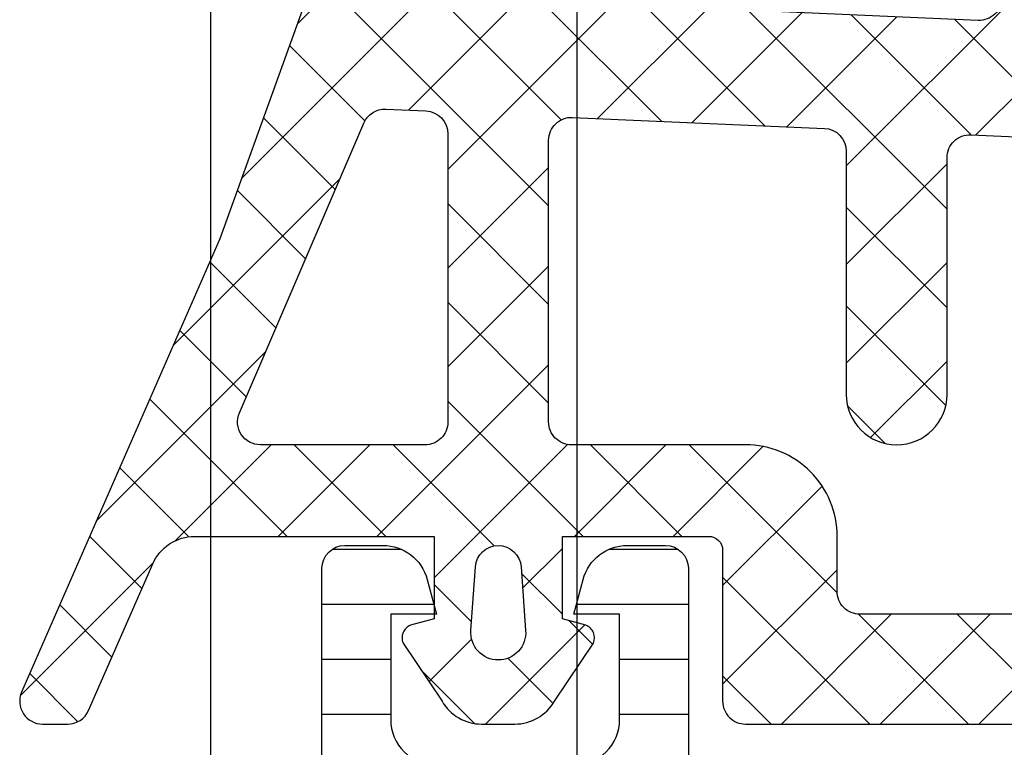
# Model space of a CAD drawing. Header units: millimetres. Extents: x 373037 to 682063, y 76092 to 274210.
# Tile 184 of 256: x 655059 to 655081, y 269868 to 269884. Entities that reach past the tile are written whole.
import ezdxf

# ---------------------------------------------------------------- set-up
doc = ezdxf.new("R2010")
doc.units = ezdxf.units.MM
doc.header["$LTSCALE"] = 100
doc.layers.add('PUDORYS', color=253, linetype='CONTINUOUS')
pattern_1 = [(135, (679960.638258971, 248348.1544064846), (-1.077630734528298, -1.077630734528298), []), (225, (679960.638258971, 248348.1544064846), (1.077630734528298, -1.077630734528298), [])]

msp = doc.modelspace()

# ---------------------------------------------------------------- hatches: boundary and pattern name
at = {"layer": 'PUDORYS', "true_color": 0x939598}
h = msp.add_hatch(dxfattribs=at)
h.set_pattern_fill('ANSI37', color=252, scale=0.48, angle=90, style=0)
h.set_pattern_definition(pattern_1)
edge = h.paths.add_edge_path(flags=16)
edge.add_line((655070.418878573, 269871.9900438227), (655070.518622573, 269870.5971898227))
edge.add_arc((655069.9201556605, 269870.5543323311), 0.5999995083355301, -90.00000835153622, 4.096080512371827, ccw=False)
edge.add_arc((655069.9201554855, 269870.5543323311), 0.5999995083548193, 175.9039194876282, 270.00000835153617, ccw=False)
edge.add_line((655069.321688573, 269870.5971898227), (655069.421432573, 269871.9900438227))
edge.add_arc((655069.9201555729, 269871.9543293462), 0.5000001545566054, 4.0960644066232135, 175.9039355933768, ccw=False)
edge = h.paths.add_edge_path(flags=16)
edge.add_arc((655068.3201589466, 269875.1543374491), 0.4999996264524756, -90.00004280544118, 4.280877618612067e-05, ccw=False)
edge.add_line((655068.320158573, 269874.6543378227), (655064.726473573, 269874.6543378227))
edge.add_arc((655064.726473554, 269875.1543381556), 0.5000003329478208, 156.7819734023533, 270.00000216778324, ccw=False)
edge.add_line((655064.266967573, 269875.3514538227), (655066.982845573, 269881.6825558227))
edge.add_arc((655067.4423509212, 269881.485439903), 0.4999998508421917, 87.49988936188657, 156.7819182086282, ccw=False)
edge.add_line((655067.464161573, 269881.9849638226), (655068.3419685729, 269881.9466378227))
edge.add_arc((655068.3201590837, 269881.4471142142), 0.4999994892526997, -4.4863182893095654e-05, 87.50002088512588, ccw=False)
edge.add_line((655068.820158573, 269881.4471138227), (655068.820158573, 269875.1543378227))
edge = h.paths.add_edge_path(flags=16)
edge.add_line((655093.874077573, 269880.5624998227), (655098.022747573, 269871.6656468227))
edge.add_arc((655097.5695938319, 269871.4543376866), 0.4999998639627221, -90.00002967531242, 25.000007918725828, ccw=False)
edge.add_line((655097.569593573, 269870.9543378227), (655088.220158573, 269870.9543378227))
edge.add_arc((655088.2201581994, 269871.4543374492), 0.4999996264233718, 179.9999571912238, 270.0000428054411, ccw=False)
edge.add_line((655087.720158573, 269871.4543378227), (655087.720158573, 269880.5782608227))
edge.add_arc((655088.2201586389, 269880.5782606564), 0.5000000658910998, 87.49997275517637, 179.999980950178, ccw=False)
edge.add_line((655088.241968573, 269881.0777848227), (655093.442732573, 269880.8507148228))
edge.add_arc((655093.4209228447, 269880.3511894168), 0.5000012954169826, 25.000091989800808, 87.50000251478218, ccw=False)
edge = h.paths.add_edge_path(flags=16)
edge.add_arc((655085.0201589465, 269871.4543374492), 0.4999996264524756, -90.00004280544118, 4.280877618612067e-05, ccw=False)
edge.add_line((655085.020158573, 269870.9543378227), (655077.8201585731, 269870.9543378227))
edge.add_arc((655077.8201581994, 269871.4543374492), 0.4999996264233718, 179.9999571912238, 270.0000428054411, ccw=False)
edge.add_line((655077.320158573, 269871.4543378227), (655077.320158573, 269872.6543378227))
edge.add_arc((655075.3201600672, 269872.6543393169), 1.999998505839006, 359.9999571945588, 450.0000428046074)
edge.add_line((655075.320158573, 269874.6543378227), (655071.520158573, 269874.6543378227))
edge.add_arc((655071.5201581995, 269875.1543374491), 0.4999996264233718, 179.9999571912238, 270.0000428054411, ccw=False)
edge.add_line((655071.020158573, 269875.1543378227), (655071.020158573, 269881.3073988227))
edge.add_arc((655071.520158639, 269881.3073986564), 0.5000000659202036, 87.49997275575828, 179.9999809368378, ccw=False)
edge.add_line((655071.541968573, 269881.8069228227), (655077.041968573, 269881.5667878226))
edge.add_arc((655077.0201590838, 269881.0672642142), 0.4999994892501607, -4.4849842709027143e-05, 87.50002089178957, ccw=False)
edge.add_line((655077.520158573, 269881.0672638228), (655077.520158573, 269875.7543378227))
edge.add_arc((655078.620158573, 269875.7543378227), 1.100000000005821, 180, 360)
edge.add_line((655079.720158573, 269875.7543378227), (655079.720158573, 269880.9275488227))
edge.add_arc((655080.2201586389, 269880.9275486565), 0.5000000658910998, 87.49997275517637, 179.999980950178, ccw=False)
edge.add_line((655080.241968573, 269881.4270728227), (655085.041968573, 269881.2174998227))
edge.add_arc((655085.0201590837, 269880.7179762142), 0.4999994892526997, -4.4863182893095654e-05, 87.50002088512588, ccw=False)
edge.add_line((655085.520158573, 269880.7179758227), (655085.520158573, 269871.4543378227))
edge = h.paths.add_edge_path()
edge.add_line((655100.233211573, 269872.8407948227), (655096.135362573, 269881.6286608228))
edge.add_ellipse((655093.4164372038, 269880.3608033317), major_axis=(-3.000002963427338, 0), ratio=1, start_angle=205.0000306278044, end_angle=267.4999411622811)
edge.add_line((655093.547298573, 269883.3579508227), (655092.8983485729, 269883.3862848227))
edge.add_ellipse((655092.9201580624, 269883.8858084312), major_axis=(-0.4999994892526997, 0), ratio=1, start_angle=-4.4863182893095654e-05, end_angle=87.50002088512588, ccw=False)
edge.add_line((655092.420158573, 269883.8858088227), (655092.420158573, 269884.8543378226))
edge.add_ellipse((655092.3201586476, 269884.8543378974), major_axis=(-0.09999992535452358, 0), ratio=1, start_angle=179.9999571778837, end_angle=270.0000427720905)
edge.add_line((655092.320158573, 269884.9543378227), (655091.720158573, 269884.9543378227))
edge.add_ellipse((655091.7201584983, 269884.8543378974), major_axis=(-0.09999992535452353, 0), ratio=1, start_angle=-90.00004278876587, end_angle=4.282211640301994e-05)
edge.add_line((655091.6201585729, 269884.8543378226), (655091.6201585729, 269883.9512998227))
edge.add_ellipse((655091.120158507, 269883.9512999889), major_axis=(-0.5000000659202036, 0), ratio=1, start_angle=87.49997275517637, end_angle=179.9999809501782, ccw=False)
edge.add_line((655091.098348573, 269883.4517758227), (655082.198054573, 269883.8456138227))
edge.add_ellipse((655082.2201586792, 269884.3451250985), major_axis=(-0.500000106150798, 0), ratio=1, start_angle=-8.298944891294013e-05, end_angle=87.46623077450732, ccw=False)
edge.add_line((655081.720158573, 269884.3451258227), (655081.720158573, 269884.9543378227))
edge.add_ellipse((655081.6201586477, 269884.9543378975), major_axis=(-0.0999999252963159, 0), ratio=1, start_angle=179.9999571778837, end_angle=270.0000428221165)
edge.add_line((655081.6201585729, 269885.0543378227), (655081.0201585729, 269885.0543378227))
edge.add_ellipse((655081.0201584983, 269884.9543378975), major_axis=(-0.09999992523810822, 0), ratio=1, start_angle=-90.00004280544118, end_angle=4.282211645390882e-05)
edge.add_line((655080.920158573, 269884.9543378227), (655080.920158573, 269884.4247758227))
edge.add_ellipse((655080.4201580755, 269884.4247755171), major_axis=(-0.5000004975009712, 0), ratio=1, start_angle=87.46630200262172, end_angle=180.0000350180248, ccw=False)
edge.add_line((655080.398054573, 269883.9252638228), (655068.857829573, 269884.4359198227))
edge.add_ellipse((655068.8796391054, 269884.9354444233), major_axis=(-0.5000004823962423, 0), ratio=1, start_angle=-3.217057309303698, end_angle=87.50002091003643, ccw=False)
edge.add_line((655068.380426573, 269884.9635038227), (655068.668989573, 269890.0972468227))
edge.add_ellipse((655069.0794075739, 269889.9816913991), major_axis=(-0.4263754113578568, 0), ratio=1, start_angle=200.7589723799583, end_angle=344.27514552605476, ccw=False)
edge.add_line((655069.478102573, 269890.1328148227), (655069.476862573, 269889.9002118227))
edge.add_line((655069.4768625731, 269889.9002118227), (655069.178724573, 269888.0176328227))
edge.add_line((655069.178724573, 269888.0176328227), (655069.579150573, 269885.1683478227))
edge.add_ellipse((655069.876231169, 269885.2100984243), major_axis=(-0.2999999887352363, 0), ratio=1, start_angle=7.999744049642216, end_angle=124.597746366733)
edge.add_ellipse((655068.3431177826, 269887.4326695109), major_axis=(-3.000047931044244, 0), ratio=1, start_angle=124.5976412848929, end_angle=198.0084245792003)
edge.add_line((655071.196196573, 269888.3601548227), (655070.562620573, 269890.6150458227))
edge.add_ellipse((655069.787408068, 269890.4541162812), major_axis=(-0.791740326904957, 0), ratio=1, start_angle=191.7276897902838, end_angle=263.2016537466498)
edge.add_line((655069.881130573, 269891.2402898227), (655068.822920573, 269891.2415108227))
edge.add_ellipse((655068.9520448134, 269890.0624245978), major_axis=(-1.186135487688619, 0), ratio=1, start_angle=276.249678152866, end_angle=341.3444235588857)
edge.add_line((655067.828230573, 269890.4418438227), (655066.733897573, 269887.2005038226))
edge.add_line((655066.733897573, 269887.2005038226), (655063.844119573, 269879.1507088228))
edge.add_line((655063.844119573, 269879.1507088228), (655059.511310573, 269869.2528318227))
edge.add_ellipse((655059.9703195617, 269869.0545617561), major_axis=(-0.5000002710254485, 0), ratio=1, start_angle=-23.36204948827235, end_angle=89.93342362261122)
edge.add_line((655059.969738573, 269868.5545618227), (655060.5164395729, 269868.5539268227))
edge.add_ellipse((655060.5170198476, 269869.0539269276), major_axis=(-0.5000004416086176, 0), ratio=1, start_angle=89.93350547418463, end_angle=156.0791754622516)
edge.add_line((655060.974073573, 269868.8511898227), (655062.375829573, 269872.0551928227))
edge.add_ellipse((655063.2919706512, 269871.6543384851), major_axis=(-0.9999993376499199, 0), ratio=1, start_angle=269.9999471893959, end_angle=336.36838527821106, ccw=False)
edge.add_line((655063.291971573, 269872.6543378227), (655068.519913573, 269872.6543378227))
edge.add_line((655068.519913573, 269872.6543378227), (655068.5199225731, 269870.8548588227))
edge.add_line((655068.519922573, 269870.8548588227), (655068.005121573, 269870.7169168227))
edge.add_ellipse((655068.1198868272, 269870.4397628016), major_axis=(-0.2999756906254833, 0), ratio=1, start_angle=-67.50629974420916, end_angle=22.50356669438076)
edge.add_line((655067.842752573, 269870.3249498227), (655068.691919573, 269869.0548228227))
edge.add_ellipse((655069.5577837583, 269869.5545435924), major_axis=(-0.9997207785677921, 0), ratio=1, start_angle=29.99076069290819, end_angle=90.00761184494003)
edge.add_line((655069.557916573, 269868.5548228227), (655070.282277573, 269868.5548538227))
edge.add_ellipse((655070.2820695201, 269869.5545916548), major_axis=(-0.9997378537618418, 0), ratio=1, start_angle=90.01192367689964, end_angle=150.0086750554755)
edge.add_line((655071.147943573, 269869.0548538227), (655071.997110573, 269870.3249498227))
edge.add_ellipse((655071.7199630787, 269870.4397617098), major_axis=(-0.2999875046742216, 0), ratio=1, start_angle=157.4975938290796, end_angle=247.5013961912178)
edge.add_line((655071.834756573, 269870.7169168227), (655071.319940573, 269870.8548888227))
edge.add_line((655071.319940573, 269870.8548888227), (655071.319932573, 269872.6543378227))
edge.add_line((655071.319932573, 269872.6543378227), (655074.5201595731, 269872.6543378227))
edge.add_ellipse((655074.520159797, 269872.3543380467), major_axis=(-0.2999997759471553, 0), ratio=1, start_angle=179.9999572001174, end_angle=270.00004279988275, ccw=False)
edge.add_line((655074.820159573, 269872.3543378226), (655074.820159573, 269869.0543418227))
edge.add_ellipse((655075.3201591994, 269869.0543414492), major_axis=(-0.4999996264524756, 0), ratio=1, start_angle=-4.280877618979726e-05, end_angle=90.00004280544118)
edge.add_line((655075.320159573, 269868.5543418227), (655102.2177815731, 269868.5543418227))
edge.add_line((655102.2177815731, 269868.5543418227), (655103.112899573, 269870.1047338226))
edge.add_ellipse((655102.6798870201, 269870.3547339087), major_axis=(-0.4999999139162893, 0), ratio=1, start_angle=149.9999829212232, end_angle=269.9999366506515)
edge.add_line((655102.679887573, 269870.8547338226), (655102.679887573, 269872.5521048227))
edge.add_line((655102.679887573, 269872.5521048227), (655100.686365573, 269872.5521048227))
edge.add_ellipse((655100.6863652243, 269873.0521050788), major_axis=(-0.5000002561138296, 0), ratio=1, start_angle=25.00012859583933, end_angle=90.00003995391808, ccw=False)
h = msp.add_hatch(dxfattribs=at)
h.set_pattern_fill('ANSI37', color=252, scale=0.48, angle=90, style=0)
h.set_pattern_definition(pattern_1)
edge = h.paths.add_edge_path(flags=16)
edge.add_line((655070.418878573, 269871.9900436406), (655070.518622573, 269870.5971896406))
edge.add_arc((655069.9201556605, 269870.554332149), 0.5999995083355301, -90.00000835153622, 4.096080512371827, ccw=False)
edge.add_arc((655069.9201554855, 269870.554332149), 0.5999995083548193, 175.9039194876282, 270.00000835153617, ccw=False)
edge.add_line((655069.321688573, 269870.5971896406), (655069.421432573, 269871.9900436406))
edge.add_arc((655069.9201555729, 269871.9543291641), 0.5000001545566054, 4.0960644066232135, 175.9039355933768, ccw=False)
edge = h.paths.add_edge_path(flags=16)
edge.add_arc((655068.3201589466, 269875.154337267), 0.4999996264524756, -90.00004280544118, 4.280877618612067e-05, ccw=False)
edge.add_line((655068.320158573, 269874.6543376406), (655064.726473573, 269874.6543376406))
edge.add_arc((655064.726473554, 269875.1543379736), 0.5000003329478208, 156.7819734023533, 270.00000216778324, ccw=False)
edge.add_line((655064.266967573, 269875.3514536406), (655066.982845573, 269881.6825556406))
edge.add_arc((655067.4423509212, 269881.4854397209), 0.4999998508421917, 87.49988936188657, 156.7819182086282, ccw=False)
edge.add_line((655067.464161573, 269881.9849636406), (655068.3419685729, 269881.9466376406))
edge.add_arc((655068.3201590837, 269881.4471140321), 0.4999994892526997, -4.4863182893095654e-05, 87.50002088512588, ccw=False)
edge.add_line((655068.820158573, 269881.4471136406), (655068.820158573, 269875.1543376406))
edge = h.paths.add_edge_path(flags=16)
edge.add_line((655093.874077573, 269880.5624996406), (655098.022747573, 269871.6656466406))
edge.add_arc((655097.5695938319, 269871.4543375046), 0.4999998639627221, -90.00002967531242, 25.000007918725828, ccw=False)
edge.add_line((655097.569593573, 269870.9543376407), (655088.220158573, 269870.9543376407))
edge.add_arc((655088.2201581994, 269871.4543372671), 0.4999996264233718, 179.9999571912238, 270.0000428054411, ccw=False)
edge.add_line((655087.720158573, 269871.4543376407), (655087.720158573, 269880.5782606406))
edge.add_arc((655088.2201586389, 269880.5782604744), 0.5000000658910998, 87.49997275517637, 179.999980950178, ccw=False)
edge.add_line((655088.241968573, 269881.0777846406), (655093.442732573, 269880.8507146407))
edge.add_arc((655093.4209228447, 269880.3511892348), 0.5000012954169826, 25.000091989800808, 87.50000251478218, ccw=False)
edge = h.paths.add_edge_path(flags=16)
edge.add_arc((655085.0201589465, 269871.4543372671), 0.4999996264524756, -90.00004280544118, 4.280877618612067e-05, ccw=False)
edge.add_line((655085.020158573, 269870.9543376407), (655077.8201585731, 269870.9543376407))
edge.add_arc((655077.8201581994, 269871.4543372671), 0.4999996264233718, 179.9999571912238, 270.0000428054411, ccw=False)
edge.add_line((655077.320158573, 269871.4543376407), (655077.320158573, 269872.6543376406))
edge.add_arc((655075.3201600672, 269872.6543391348), 1.999998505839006, 359.9999571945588, 450.0000428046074)
edge.add_line((655075.320158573, 269874.6543376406), (655071.520158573, 269874.6543376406))
edge.add_arc((655071.5201581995, 269875.154337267), 0.4999996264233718, 179.9999571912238, 270.0000428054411, ccw=False)
edge.add_line((655071.020158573, 269875.1543376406), (655071.020158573, 269881.3073986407))
edge.add_arc((655071.520158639, 269881.3073984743), 0.5000000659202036, 87.49997275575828, 179.9999809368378, ccw=False)
edge.add_line((655071.541968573, 269881.8069226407), (655077.041968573, 269881.5667876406))
edge.add_arc((655077.0201590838, 269881.0672640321), 0.4999994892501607, -4.4849842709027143e-05, 87.50002089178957, ccw=False)
edge.add_line((655077.520158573, 269881.0672636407), (655077.520158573, 269875.7543376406))
edge.add_arc((655078.620158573, 269875.7543376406), 1.100000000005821, 180, 360)
edge.add_line((655079.720158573, 269875.7543376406), (655079.720158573, 269880.9275486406))
edge.add_arc((655080.2201586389, 269880.9275484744), 0.5000000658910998, 87.49997275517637, 179.999980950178, ccw=False)
edge.add_line((655080.241968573, 269881.4270726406), (655085.041968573, 269881.2174996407))
edge.add_arc((655085.0201590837, 269880.7179760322), 0.4999994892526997, -4.4863182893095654e-05, 87.50002088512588, ccw=False)
edge.add_line((655085.520158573, 269880.7179756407), (655085.520158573, 269871.4543376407))
edge = h.paths.add_edge_path()
edge.add_line((655100.233211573, 269872.8407946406), (655096.135362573, 269881.6286606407))
edge.add_ellipse((655093.4164372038, 269880.3608031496), major_axis=(-3.000002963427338, 0), ratio=1, start_angle=205.0000306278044, end_angle=267.4999411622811)
edge.add_line((655093.547298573, 269883.3579506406), (655092.8983485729, 269883.3862846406))
edge.add_ellipse((655092.9201580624, 269883.8858082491), major_axis=(-0.4999994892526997, 0), ratio=1, start_angle=-4.4863182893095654e-05, end_angle=87.50002088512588, ccw=False)
edge.add_line((655092.420158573, 269883.8858086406), (655092.420158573, 269884.8543376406))
edge.add_ellipse((655092.3201586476, 269884.8543377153), major_axis=(-0.09999992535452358, 0), ratio=1, start_angle=179.9999571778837, end_angle=270.0000427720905)
edge.add_line((655092.320158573, 269884.9543376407), (655091.720158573, 269884.9543376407))
edge.add_ellipse((655091.7201584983, 269884.8543377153), major_axis=(-0.09999992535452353, 0), ratio=1, start_angle=-90.00004278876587, end_angle=4.282211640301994e-05)
edge.add_line((655091.6201585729, 269884.8543376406), (655091.6201585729, 269883.9512996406))
edge.add_ellipse((655091.120158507, 269883.9512998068), major_axis=(-0.5000000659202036, 0), ratio=1, start_angle=87.49997275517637, end_angle=179.9999809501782, ccw=False)
edge.add_line((655091.098348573, 269883.4517756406), (655082.198054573, 269883.8456136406))
edge.add_ellipse((655082.2201586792, 269884.3451249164), major_axis=(-0.500000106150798, 0), ratio=1, start_angle=-8.298944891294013e-05, end_angle=87.46623077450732, ccw=False)
edge.add_line((655081.720158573, 269884.3451256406), (655081.720158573, 269884.9543376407))
edge.add_ellipse((655081.6201586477, 269884.9543377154), major_axis=(-0.0999999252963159, 0), ratio=1, start_angle=179.9999571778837, end_angle=270.0000428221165)
edge.add_line((655081.6201585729, 269885.0543376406), (655081.0201585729, 269885.0543376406))
edge.add_ellipse((655081.0201584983, 269884.9543377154), major_axis=(-0.09999992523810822, 0), ratio=1, start_angle=-90.00004280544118, end_angle=4.282211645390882e-05)
edge.add_line((655080.920158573, 269884.9543376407), (655080.920158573, 269884.4247756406))
edge.add_ellipse((655080.4201580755, 269884.424775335), major_axis=(-0.5000004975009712, 0), ratio=1, start_angle=87.46630200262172, end_angle=180.0000350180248, ccw=False)
edge.add_line((655080.398054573, 269883.9252636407), (655068.857829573, 269884.4359196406))
edge.add_ellipse((655068.8796391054, 269884.9354442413), major_axis=(-0.5000004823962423, 0), ratio=1, start_angle=-3.217057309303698, end_angle=87.50002091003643, ccw=False)
edge.add_line((655068.380426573, 269884.9635036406), (655068.668989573, 269890.0972466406))
edge.add_ellipse((655069.0794075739, 269889.981691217), major_axis=(-0.4263754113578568, 0), ratio=1, start_angle=200.7589723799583, end_angle=344.27514552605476, ccw=False)
edge.add_line((655069.478102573, 269890.1328146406), (655069.476862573, 269889.9002116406))
edge.add_line((655069.4768625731, 269889.9002116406), (655069.178724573, 269888.0176326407))
edge.add_line((655069.178724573, 269888.0176326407), (655069.579150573, 269885.1683476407))
edge.add_ellipse((655069.876231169, 269885.2100982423), major_axis=(-0.2999999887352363, 0), ratio=1, start_angle=7.999744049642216, end_angle=124.597746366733)
edge.add_ellipse((655068.3431177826, 269887.4326693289), major_axis=(-3.000047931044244, 0), ratio=1, start_angle=124.5976412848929, end_angle=198.0084245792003)
edge.add_line((655071.196196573, 269888.3601546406), (655070.562620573, 269890.6150456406))
edge.add_ellipse((655069.787408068, 269890.4541160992), major_axis=(-0.791740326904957, 0), ratio=1, start_angle=191.7276897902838, end_angle=263.2016537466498)
edge.add_line((655069.881130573, 269891.2402896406), (655068.822920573, 269891.2415106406))
edge.add_ellipse((655068.9520448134, 269890.0624244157), major_axis=(-1.186135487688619, 0), ratio=1, start_angle=276.249678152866, end_angle=341.3444235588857)
edge.add_line((655067.828230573, 269890.4418436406), (655066.733897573, 269887.2005036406))
edge.add_line((655066.733897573, 269887.2005036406), (655063.844119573, 269879.1507086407))
edge.add_line((655063.844119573, 269879.1507086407), (655059.511310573, 269869.2528316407))
edge.add_ellipse((655059.9703195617, 269869.054561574), major_axis=(-0.5000002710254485, 0), ratio=1, start_angle=-23.36204948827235, end_angle=89.93342362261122)
edge.add_line((655059.969738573, 269868.5545616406), (655060.5164395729, 269868.5539266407))
edge.add_ellipse((655060.5170198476, 269869.0539267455), major_axis=(-0.5000004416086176, 0), ratio=1, start_angle=89.93350547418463, end_angle=156.0791754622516)
edge.add_line((655060.974073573, 269868.8511896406), (655062.375829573, 269872.0551926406))
edge.add_ellipse((655063.2919706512, 269871.654338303), major_axis=(-0.9999993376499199, 0), ratio=1, start_angle=269.9999471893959, end_angle=336.36838527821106, ccw=False)
edge.add_line((655063.291971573, 269872.6543376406), (655068.519913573, 269872.6543376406))
edge.add_line((655068.519913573, 269872.6543376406), (655068.5199225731, 269870.8548586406))
edge.add_line((655068.519922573, 269870.8548586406), (655068.005121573, 269870.7169166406))
edge.add_ellipse((655068.1198868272, 269870.4397626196), major_axis=(-0.2999756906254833, 0), ratio=1, start_angle=-67.50629974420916, end_angle=22.50356669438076)
edge.add_line((655067.842752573, 269870.3249496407), (655068.691919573, 269869.0548226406))
edge.add_ellipse((655069.5577837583, 269869.5545434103), major_axis=(-0.9997207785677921, 0), ratio=1, start_angle=29.99076069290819, end_angle=90.00761184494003)
edge.add_line((655069.557916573, 269868.5548226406), (655070.282277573, 269868.5548536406))
edge.add_ellipse((655070.2820695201, 269869.5545914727), major_axis=(-0.9997378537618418, 0), ratio=1, start_angle=90.01192367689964, end_angle=150.0086750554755)
edge.add_line((655071.147943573, 269869.0548536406), (655071.997110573, 269870.3249496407))
edge.add_ellipse((655071.7199630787, 269870.4397615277), major_axis=(-0.2999875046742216, 0), ratio=1, start_angle=157.4975938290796, end_angle=247.5013961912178)
edge.add_line((655071.834756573, 269870.7169166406), (655071.319940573, 269870.8548886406))
edge.add_line((655071.319940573, 269870.8548886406), (655071.319932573, 269872.6543376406))
edge.add_line((655071.319932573, 269872.6543376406), (655074.5201595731, 269872.6543376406))
edge.add_ellipse((655074.520159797, 269872.3543378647), major_axis=(-0.2999997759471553, 0), ratio=1, start_angle=179.9999572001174, end_angle=270.00004279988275, ccw=False)
edge.add_line((655074.820159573, 269872.3543376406), (655074.820159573, 269869.0543416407))
edge.add_ellipse((655075.3201591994, 269869.0543412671), major_axis=(-0.4999996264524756, 0), ratio=1, start_angle=-4.280877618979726e-05, end_angle=90.00004280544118)
edge.add_line((655075.320159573, 269868.5543416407), (655102.2177815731, 269868.5543416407))
edge.add_line((655102.2177815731, 269868.5543416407), (655103.112899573, 269870.1047336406))
edge.add_ellipse((655102.6798870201, 269870.3547337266), major_axis=(-0.4999999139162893, 0), ratio=1, start_angle=149.9999829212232, end_angle=269.9999366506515)
edge.add_line((655102.679887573, 269870.8547336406), (655102.679887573, 269872.5521046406))
edge.add_line((655102.679887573, 269872.5521046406), (655100.686365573, 269872.5521046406))
edge.add_ellipse((655100.6863652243, 269873.0521048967), major_axis=(-0.5000002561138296, 0), ratio=1, start_angle=25.00012859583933, end_angle=90.00003995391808, ccw=False)
h = msp.add_hatch(dxfattribs=at)
h.set_pattern_fill('LINIE', color=252, scale=1.2, angle=-1.272221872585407e-14, style=0)
h.set_pattern_definition([(360, (655060.6955425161, 269848.3713757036), (2.939128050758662e-16, 1.2), [])])
edge = h.paths.add_edge_path()
edge.add_arc((655064.2302388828, 269866.3451481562), 0.3000000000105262, 269.9979247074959, 359.9979247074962)
edge.add_line((655064.5302388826, 269866.34513729), (655064.530267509, 269867.1554686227))
edge.add_arc((655065.0302648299, 269867.1554531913), 0.4999973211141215, 89.99761772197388, 179.9982316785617, ccw=False)
edge.add_line((655065.0302856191, 269867.655450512), (655065.8713578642, 269867.6567710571))
edge.add_arc((655065.8713578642, 269867.856771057), 0.1999999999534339, 270, 360)
edge.add_line((655066.0713578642, 269867.856771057), (655066.0713578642, 269871.956771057))
edge.add_arc((655066.5713578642, 269871.956771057), 0.5, 90, 180, ccw=False)
edge.add_line((655066.5713578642, 269872.456771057), (655067.4021070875, 269872.456771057))
edge.add_arc((655067.4021070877, 269871.4567710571), 0.9999999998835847, 14.999999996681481, 90.00000000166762, ccw=False)
edge.add_line((655068.3680329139, 269871.7155901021), (655068.5713578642, 269870.956771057))
edge.add_line((655068.5713578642, 269870.956771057), (655067.5713578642, 269870.956771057))
edge.add_line((655067.5713578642, 269870.956771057), (655067.5713578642, 269868.6567710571))
edge.add_arc((655068.5754843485, 269868.6584803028), 1.004127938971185, 180.0975300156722, 269.7659122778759)
edge.add_line((655068.5713818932, 269867.6543607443), (655071.5712602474, 269867.6543607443))
edge.add_arc((655071.5672318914, 269868.6584800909), 1.004127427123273, 270.2298596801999, 359.9024820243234)
edge.add_line((655072.5713578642, 269868.6567710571), (655072.5713578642, 269870.956771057))
edge.add_line((655072.5713578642, 269870.956771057), (655071.5713578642, 269870.956771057))
edge.add_line((655071.5713578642, 269870.956771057), (655071.7746828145, 269871.7155901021))
edge.add_arc((655072.7406086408, 269871.4567710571), 0.9999999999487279, 89.9999999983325, 165.0000000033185, ccw=False)
edge.add_line((655072.7406086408, 269872.456771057), (655073.5713578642, 269872.456771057))
edge.add_arc((655073.5713578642, 269871.956771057), 0.5, 0, 90, ccw=False)
edge.add_line((655074.0713578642, 269871.956771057), (655074.0713578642, 269867.856771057))
edge.add_arc((655074.2755309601, 269867.8584996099), 0.2041804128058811, 180.4850610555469, 268.8441310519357)
edge.add_line((655074.2714121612, 269867.6543607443), (655100.1127789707, 269867.6543378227))
edge.add_arc((655100.1127635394, 269867.1543405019), 0.4999973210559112, -0.0023822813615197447, 89.9982316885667, ccw=False)
edge.add_line((655100.61276086, 269867.1543197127), (655100.6127322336, 269866.3439883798))
edge.add_arc((655100.9127322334, 269866.3439775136), 0.2999999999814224, 179.9979247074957, 269.9979247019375)
edge.add_line((655100.9127213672, 269866.0439775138), (655103.3127197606, 269866.0442225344))
edge.add_arc((655103.3127042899, 269865.5442265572), 0.4999959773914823, -0.002377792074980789, 89.9982271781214, ccw=False)
edge.add_line((655103.812700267, 269865.5442058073), (655103.8125736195, 269862.0676643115))
edge.add_arc((655102.8227607, 269862.2100108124), 0.9999960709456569, 237.2709086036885, 351.81631665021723, ccw=False)
edge.add_line((655102.2820953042, 269861.3687777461), (655099.998486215, 269862.6873301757))
edge.add_arc((655099.748470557, 269862.2543265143), 0.4999999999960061, 59.99792812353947, 89.99786481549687)
edge.add_line((655099.74848919, 269862.754326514), (655065.3942204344, 269862.7554128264))
edge.add_arc((655065.3942028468, 269862.2554128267), 0.5000000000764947, 89.9979846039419, 119.9979212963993)
edge.add_line((655065.1442185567, 269862.6884345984), (655062.8605139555, 269861.3700476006))
edge.add_arc((655062.3199095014, 269862.2113198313), 0.9999960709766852, 188.1795327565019, 302.7249407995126, ccw=False)
edge.add_line((655061.3300862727, 269862.0690450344), (655061.3302129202, 269865.5455865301))
edge.add_arc((655061.8302088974, 269865.5455710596), 0.4999959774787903, 89.9976222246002, 179.998227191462, ccw=False)
edge.add_line((655061.8302296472, 269866.0455670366), (655064.2302280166, 269866.0451481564))
edge = h.paths.add_edge_path(flags=16)
edge.add_line((655088.4213516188, 269865.8548725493), (655088.4213516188, 269864.554878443))
edge.add_arc((655088.9213479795, 269864.5548748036), 0.499996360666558, 179.9995829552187, 270.0004170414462)
edge.add_line((655088.9213516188, 269864.054878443), (655097.7713455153, 269864.054878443))
edge.add_arc((655097.7713491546, 269864.5548748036), 0.499996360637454, 269.9995829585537, 360.0004170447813)
edge.add_line((655098.2713455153, 269864.554878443), (655098.2713455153, 269865.8548725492))
edge.add_arc((655097.7713455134, 269865.8548891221), 0.5000000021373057, 359.9981008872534, 449.9999997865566)
edge.add_line((655097.7713455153, 269866.3548891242), (655088.9213516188, 269866.3548891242))
edge.add_arc((655088.9213516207, 269865.8548891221), 0.5000000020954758, 90.0000002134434, 180.0018990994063)
edge = h.paths.add_edge_path(flags=16)
edge.add_arc((655078.221345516, 269865.8548891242), 0.5, 90, 180)
edge.add_line((655077.721345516, 269865.8548891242), (655077.721345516, 269864.554878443))
edge.add_arc((655078.221345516, 269864.554878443), 0.5, 180, 270)
edge.add_line((655078.221345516, 269864.054878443), (655086.9213516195, 269864.054878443))
edge.add_arc((655086.9213516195, 269864.554878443), 0.5, 270.0000000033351, 360)
edge.add_line((655087.4213516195, 269864.554878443), (655087.4213516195, 269865.8548891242))
edge.add_arc((655086.9213516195, 269865.8548891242), 0.5, 0, 89.99999999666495)
edge.add_line((655086.9213516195, 269866.3548891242), (655078.221345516, 269866.3548891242))
edge = h.paths.add_edge_path(flags=16)
edge.add_arc((655076.2213491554, 269864.5548748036), 0.499996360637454, 269.9995829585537, 360.0004170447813)
edge.add_line((655076.721345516, 269864.554878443), (655076.721345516, 269865.8548725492))
edge.add_arc((655076.2213455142, 269865.8548891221), 0.5000000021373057, 359.9981008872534, 449.9999997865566)
edge.add_line((655076.221345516, 269866.3548891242), (655067.3713363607, 269866.3548891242))
edge.add_arc((655067.3713363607, 269865.854904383), 0.4999847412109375, 90, 180)
edge.add_line((655066.8713516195, 269865.854904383), (655066.8713516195, 269864.5548937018))
edge.add_arc((655067.3713668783, 269864.5548937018), 0.5000152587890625, 180, 270)
edge.add_line((655067.3713668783, 269864.054878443), (655076.2213455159, 269864.054878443))

# ---------------------------------------------------------------- linework, layer by layer
at = {"layer": 'PUDORYS', "color": 252, "ltscale": 15, "true_color": 0x939598}
for points in [[(655063.636877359, 249619.1544343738), (681589.639597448, 249619.1544343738), (681589.639597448, 273245.1544306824), (655063.636877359, 273245.1544306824)], [(681581.6396141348, 273237.1544306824), (655071.6368773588, 273237.1544306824), (655071.6368773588, 249627.1544343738), (681581.6396141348, 249627.1544343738)]]:
    msp.add_lwpolyline(points, close=True, dxfattribs=at)
at = {"layer": 'PUDORYS', "color": 252, "true_color": 0x939598, "extrusion": (0, 0, -1)}
for points in [[(-655066.733897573, 269887.2005038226), (-655063.844119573, 269879.1507088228), (-655059.511310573, 269869.2528318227), (-655059.511310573, 269869.2528318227, -0.538982), (-655059.969738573, 269868.5545618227), (-655060.516439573, 269868.5539268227), (-655060.516439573, 269868.5539268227, -0.296905), (-655060.974073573, 269868.8511898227), (-655062.375829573, 269872.0551928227), (-655062.375829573, 269872.0551928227, 0.297963), (-655063.291971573, 269872.6543378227), (-655068.519913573, 269872.6543378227), (-655068.519922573, 269870.8548588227), (-655068.005121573, 269870.7169168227), (-655068.005121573, 269870.7169168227, -0.414264), (-655067.842752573, 269870.3249498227), (-655068.691919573, 269869.0548228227), (-655068.691919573, 269869.0548228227, -0.268028), (-655069.557916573, 269868.5548228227), (-655070.282277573, 269868.5548538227), (-655070.282277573, 269868.5548538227, -0.267934), (-655071.147943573, 269869.0548538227), (-655071.997110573, 269870.3249498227), (-655071.997110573, 269870.3249498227, -0.414233), (-655071.834756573, 269870.7169168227), (-655071.319940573, 269870.8548888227), (-655071.319932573, 269872.6543378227), (-655074.5201595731, 269872.6543378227), (-655074.5201595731, 269872.6543378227, 0.414214), (-655074.820159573, 269872.3543378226), (-655074.820159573, 269869.0543418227), (-655074.820159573, 269869.0543418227, -0.414214), (-655075.320159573, 269868.5543418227), (-655102.2177815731, 269868.5543418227)], [(-655066.733897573, 269887.2005036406), (-655063.844119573, 269879.1507086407), (-655059.511310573, 269869.2528316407), (-655059.511310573, 269869.2528316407, -0.538982), (-655059.969738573, 269868.5545616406), (-655060.516439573, 269868.5539266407), (-655060.516439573, 269868.5539266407, -0.296905), (-655060.974073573, 269868.8511896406), (-655062.375829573, 269872.0551926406), (-655062.375829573, 269872.0551926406, 0.297963), (-655063.291971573, 269872.6543376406), (-655068.519913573, 269872.6543376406), (-655068.519922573, 269870.8548586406), (-655068.005121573, 269870.7169166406), (-655068.005121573, 269870.7169166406, -0.414264), (-655067.842752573, 269870.3249496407), (-655068.691919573, 269869.0548226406), (-655068.691919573, 269869.0548226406, -0.268028), (-655069.557916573, 269868.5548226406), (-655070.282277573, 269868.5548536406), (-655070.282277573, 269868.5548536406, -0.267934), (-655071.147943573, 269869.0548536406), (-655071.997110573, 269870.3249496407), (-655071.997110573, 269870.3249496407, -0.414233), (-655071.834756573, 269870.7169166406), (-655071.319940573, 269870.8548886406), (-655071.319932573, 269872.6543376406), (-655074.5201595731, 269872.6543376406), (-655074.5201595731, 269872.6543376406, 0.414214), (-655074.820159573, 269872.3543376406), (-655074.820159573, 269869.0543416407), (-655074.820159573, 269869.0543416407, -0.414214), (-655075.320159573, 269868.5543416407), (-655102.2177815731, 269868.5543416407)], [(-655080.920158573, 269884.4247758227, 0.427226), (-655080.398054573, 269883.9252638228), (-655068.857829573, 269884.4359198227)], [(-655080.920158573, 269884.4247756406, 0.427226), (-655080.398054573, 269883.9252636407), (-655068.857829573, 269884.4359196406)]]:
    msp.add_lwpolyline(points, format="xyb", dxfattribs=at)
at = {"layer": 'PUDORYS', "color": 252, "true_color": 0x939598}
for points in [[(655068.820158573, 269875.1543378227, -0.414214), (655068.320158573, 269874.6543378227), (655064.726473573, 269874.6543378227), (655064.726473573, 269874.6543378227, -0.538546), (655064.266967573, 269875.3514538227), (655066.982845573, 269881.6825558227), (655066.982845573, 269881.6825558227, -0.311858), (655067.464161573, 269881.9849638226), (655068.3419685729, 269881.9466378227), (655068.3419685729, 269881.9466378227, -0.401491), (655068.820158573, 269881.4471138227), (655068.820158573, 269875.1543378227)], [(655068.820158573, 269875.1543376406, -0.414214), (655068.320158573, 269874.6543376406), (655064.726473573, 269874.6543376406), (655064.726473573, 269874.6543376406, -0.538546), (655064.266967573, 269875.3514536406), (655066.982845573, 269881.6825556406), (655066.982845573, 269881.6825556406, -0.311858), (655067.464161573, 269881.9849636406), (655068.3419685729, 269881.9466376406), (655068.3419685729, 269881.9466376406, -0.401491), (655068.820158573, 269881.4471136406), (655068.820158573, 269875.1543376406)], [(655070.418878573, 269871.9900438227), (655070.518622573, 269870.5971898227), (655070.518622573, 269870.5971898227, -0.435311), (655069.9201555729, 269869.9543328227, -0.435311), (655069.321688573, 269870.5971898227), (655069.421432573, 269871.9900438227), (655069.421432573, 269871.9900438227, -0.930949), (655070.418878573, 269871.9900438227)], [(655070.418878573, 269871.9900436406), (655070.518622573, 269870.5971896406), (655070.518622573, 269870.5971896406, -0.435311), (655069.9201555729, 269869.9543326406, -0.435311), (655069.321688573, 269870.5971896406), (655069.421432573, 269871.9900436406), (655069.421432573, 269871.9900436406, -0.930949), (655070.418878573, 269871.9900436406)]]:
    msp.add_lwpolyline(points, format="xyb", close=True, dxfattribs=at)
for points in [[(655085.020158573, 269870.9543378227), (655077.820158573, 269870.9543378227), (655077.820158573, 269870.9543378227, -0.414214), (655077.320158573, 269871.4543378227), (655077.320158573, 269872.6543378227), (655077.320158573, 269872.6543378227, 0.414214), (655075.320158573, 269874.6543378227), (655071.520158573, 269874.6543378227), (655071.520158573, 269874.6543378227, -0.414214), (655071.020158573, 269875.1543378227), (655071.020158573, 269881.3073988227), (655071.020158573, 269881.3073988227, -0.427052), (655071.541968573, 269881.8069228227), (655077.041968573, 269881.5667878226), (655077.041968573, 269881.5667878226, -0.401491), (655077.520158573, 269881.0672638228), (655077.520158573, 269875.7543378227), (655077.520158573, 269875.7543378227, 1), (655079.720158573, 269875.7543378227), (655079.720158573, 269880.9275488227), (655079.720158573, 269880.9275488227, -0.427052), (655080.241968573, 269881.4270728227), (655085.041968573, 269881.2174998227)], [(655085.020158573, 269870.9543376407), (655077.820158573, 269870.9543376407), (655077.820158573, 269870.9543376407, -0.414214), (655077.320158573, 269871.4543376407), (655077.320158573, 269872.6543376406), (655077.320158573, 269872.6543376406, 0.414214), (655075.320158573, 269874.6543376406), (655071.520158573, 269874.6543376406), (655071.520158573, 269874.6543376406, -0.414214), (655071.020158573, 269875.1543376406), (655071.020158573, 269881.3073986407), (655071.020158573, 269881.3073986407, -0.427052), (655071.541968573, 269881.8069226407), (655077.041968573, 269881.5667876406), (655077.041968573, 269881.5667876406, -0.401491), (655077.520158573, 269881.0672636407), (655077.520158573, 269875.7543376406), (655077.520158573, 269875.7543376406, 1), (655079.720158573, 269875.7543376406), (655079.720158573, 269880.9275486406), (655079.720158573, 269880.9275486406, -0.427052), (655080.241968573, 269881.4270726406), (655085.041968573, 269881.2174996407)], [(655066.0713578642, 269867.856771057), (655066.0713578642, 269871.956771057, -0.414213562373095), (655066.5713578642, 269872.456771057), (655067.4021070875, 269872.456771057, -0.3394542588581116), (655068.3680329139, 269871.7155901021), (655068.5713578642, 269870.956771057), (655067.5713578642, 269870.956771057), (655067.5713578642, 269868.6567710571, 0.4125193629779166), (655068.5713818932, 269867.6543607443)], [(655071.5712602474, 269867.6543607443, 0.4125410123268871), (655072.5713578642, 269868.6567710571), (655072.5713578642, 269870.956771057), (655071.5713578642, 269870.956771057), (655071.7746828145, 269871.7155901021, -0.3394542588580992), (655072.7406086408, 269872.456771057), (655073.5713578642, 269872.456771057, -0.414213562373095), (655074.0713578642, 269871.956771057), (655074.0713578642, 269867.856771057, 0.4058498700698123)]]:
    msp.add_lwpolyline(points, format="xyb", dxfattribs=at)

doc.saveas('drawing.dxf')
